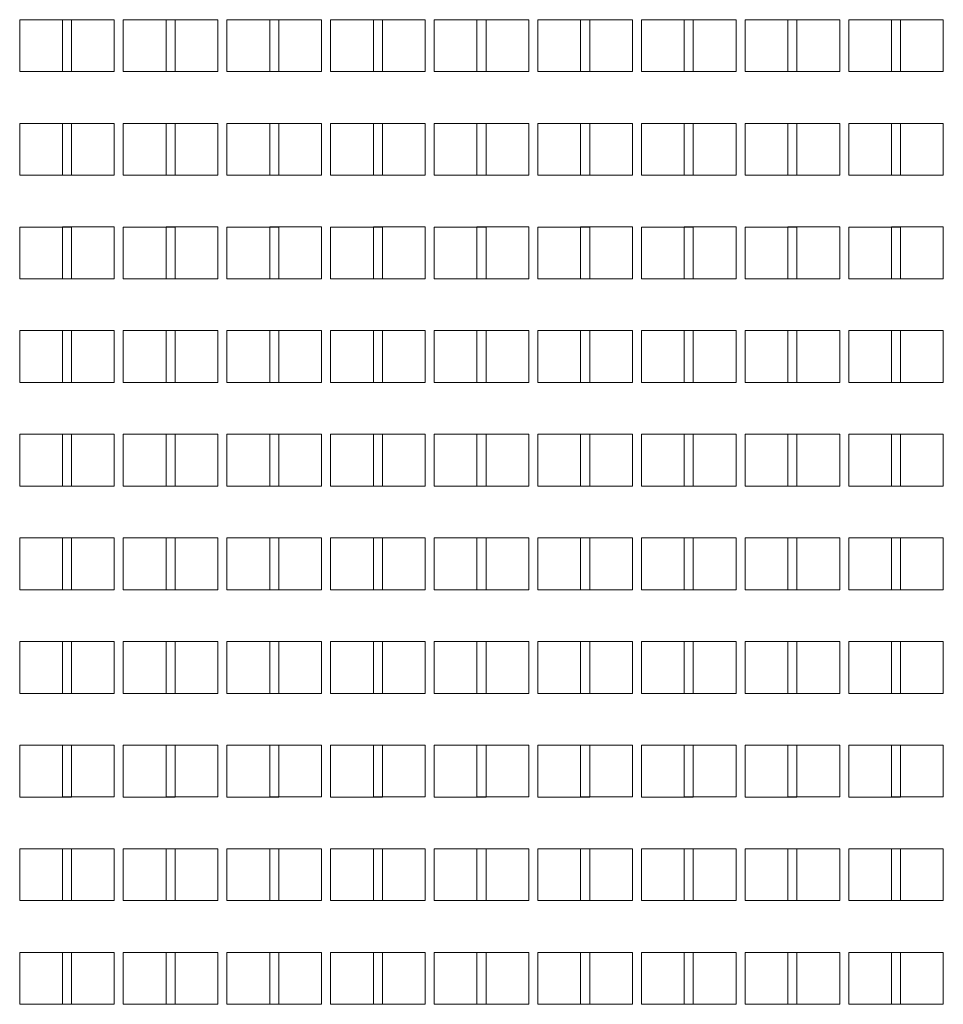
# Paper-space layout '2' of a CAD drawing. Header units: inches. Extents: x 1 to 109, y 1 to 85.
# Tile 97 of 134: x 90.36 to 93.33, y 23.43 to 26.59. Entities that reach past the tile are written whole.
import ezdxf

# ---------------------------------------------------------------- set-up
doc = ezdxf.new("R2010")
doc.units = ezdxf.units.IN
doc.header["$MEASUREMENT"] = 0
doc.linetypes.add('HIDDEN', pattern=[0.075, 0.05, -0.025])

psp = doc.layouts.new('2')

# ---------------------------------------------------------------- linework, layer by layer
at = {"color": 7, "linetype": 'Continuous', "lineweight": 15, "ltscale": 5}
for p, q in [((90.5294, 26.5924), (90.3628, 26.5924)), ((90.3628, 26.5924), (90.3628, 26.4257)), ((90.5003, 26.5924), (90.5003, 26.4259)), ((90.5294, 26.4257), (90.5294, 26.5924)), ((90.8628, 26.5924), (90.6961, 26.5924)), ((90.6961, 26.5924), (90.6961, 26.4257)), ((90.8336, 26.5924), (90.8336, 26.4259)), ((90.8628, 26.4257), (90.8628, 26.5924)), ((91.1961, 26.5924), (91.0294, 26.5924)), ((91.0294, 26.5924), (91.0294, 26.4257)), ((91.1669, 26.5924), (91.1669, 26.4259)), ((91.1961, 26.4257), (91.1961, 26.5924)), ((91.5294, 26.5924), (91.3628, 26.5924)), ((91.3628, 26.5924), (91.3628, 26.4257)), ((91.5003, 26.5924), (91.5003, 26.4259)), ((91.5294, 26.4257), (91.5294, 26.5924)), ((91.8628, 26.5924), (91.6961, 26.5924)), ((91.6961, 26.5924), (91.6961, 26.4257)), ((91.8336, 26.5924), (91.8336, 26.4259)), ((91.8628, 26.4257), (91.8628, 26.5924)), ((92.1961, 26.5924), (92.0294, 26.5924)), ((92.0294, 26.5924), (92.0294, 26.4257)), ((92.1669, 26.5924), (92.1669, 26.4259)), ((92.1961, 26.4257), (92.1961, 26.5924)), ((92.5294, 26.5924), (92.3628, 26.5924)), ((92.3628, 26.5924), (92.3628, 26.4257)), ((92.5003, 26.5924), (92.5003, 26.4259)), ((92.5294, 26.4257), (92.5294, 26.5924)), ((92.8628, 26.5924), (92.6961, 26.5924)), ((92.6961, 26.5924), (92.6961, 26.4257)), ((92.8336, 26.5924), (92.8336, 26.4259)), ((92.8628, 26.4257), (92.8628, 26.5924)), ((93.1961, 26.5924), (93.0294, 26.5924)), ((93.0294, 26.5924), (93.0294, 26.4257)), ((93.1669, 26.5924), (93.1669, 26.4259)), ((93.1961, 26.4257), (93.1961, 26.5924)), ((90.3628, 26.4257), (90.5294, 26.4257)), ((90.5003, 26.4259), (90.5294, 26.4259)), ((90.6961, 26.4257), (90.8628, 26.4257)), ((90.8336, 26.4259), (90.8628, 26.4259)), ((91.0294, 26.4257), (91.1961, 26.4257)), ((91.1669, 26.4259), (91.1961, 26.4259)), ((91.3628, 26.4257), (91.5294, 26.4257)), ((91.5003, 26.4259), (91.5294, 26.4259)), ((91.6961, 26.4257), (91.8628, 26.4257)), ((91.8336, 26.4259), (91.8628, 26.4259)), ((92.0294, 26.4257), (92.1961, 26.4257)), ((92.1669, 26.4259), (92.1961, 26.4259)), ((92.3628, 26.4257), (92.5294, 26.4257)), ((92.5003, 26.4259), (92.5294, 26.4259)), ((92.6961, 26.4257), (92.8628, 26.4257)), ((92.8336, 26.4259), (92.8628, 26.4259)), ((93.0294, 26.4257), (93.1961, 26.4257)), ((93.1669, 26.4259), (93.1961, 26.4259)), ((90.5294, 26.2591), (90.3628, 26.2591)), ((90.3628, 26.2591), (90.3628, 26.0924)), ((90.5003, 26.2591), (90.5003, 26.0926)), ((90.5294, 26.0924), (90.5294, 26.2591)), ((90.8628, 26.2591), (90.6961, 26.2591)), ((90.6961, 26.2591), (90.6961, 26.0924)), ((90.8336, 26.2591), (90.8336, 26.0926)), ((90.8628, 26.0924), (90.8628, 26.2591)), ((91.1961, 26.2591), (91.0294, 26.2591)), ((91.0294, 26.2591), (91.0294, 26.0924)), ((91.1669, 26.2591), (91.1669, 26.0926)), ((91.1961, 26.0924), (91.1961, 26.2591)), ((91.5294, 26.2591), (91.3628, 26.2591)), ((91.3628, 26.2591), (91.3628, 26.0924)), ((91.5003, 26.2591), (91.5003, 26.0926)), ((91.5294, 26.0924), (91.5294, 26.2591)), ((91.8628, 26.2591), (91.6961, 26.2591)), ((91.6961, 26.2591), (91.6961, 26.0924)), ((91.8336, 26.2591), (91.8336, 26.0926)), ((91.8628, 26.0924), (91.8628, 26.2591)), ((92.1961, 26.2591), (92.0294, 26.2591)), ((92.0294, 26.2591), (92.0294, 26.0924)), ((92.1669, 26.2591), (92.1669, 26.0926)), ((92.1961, 26.0924), (92.1961, 26.2591)), ((92.5294, 26.2591), (92.3628, 26.2591)), ((92.3628, 26.2591), (92.3628, 26.0924)), ((92.5003, 26.2591), (92.5003, 26.0926)), ((92.5294, 26.0924), (92.5294, 26.2591)), ((92.8628, 26.2591), (92.6961, 26.2591)), ((92.6961, 26.2591), (92.6961, 26.0924)), ((92.8336, 26.2591), (92.8336, 26.0926)), ((92.8628, 26.0924), (92.8628, 26.2591)), ((93.1961, 26.2591), (93.0294, 26.2591)), ((93.0294, 26.2591), (93.0294, 26.0924)), ((93.1669, 26.2591), (93.1669, 26.0926)), ((93.1961, 26.0924), (93.1961, 26.2591)), ((90.3628, 26.0924), (90.5294, 26.0924)), ((90.5003, 26.0926), (90.5294, 26.0926)), ((90.6961, 26.0924), (90.8628, 26.0924)), ((90.8336, 26.0926), (90.8628, 26.0926)), ((91.0294, 26.0924), (91.1961, 26.0924)), ((91.1669, 26.0926), (91.1961, 26.0926)), ((91.3628, 26.0924), (91.5294, 26.0924)), ((91.5003, 26.0926), (91.5294, 26.0926)), ((91.6961, 26.0924), (91.8628, 26.0924)), ((91.8336, 26.0926), (91.8628, 26.0926)), ((92.0294, 26.0924), (92.1961, 26.0924)), ((92.1669, 26.0926), (92.1961, 26.0926)), ((92.3628, 26.0924), (92.5294, 26.0924)), ((92.5003, 26.0926), (92.5294, 26.0926)), ((92.6961, 26.0924), (92.8628, 26.0924)), ((92.8336, 26.0926), (92.8628, 26.0926)), ((93.0294, 26.0924), (93.1961, 26.0924)), ((93.1669, 26.0926), (93.1961, 26.0926)), ((90.5294, 25.9257), (90.3628, 25.9257)), ((90.3628, 25.9257), (90.3628, 25.7591)), ((90.5003, 25.9257), (90.5003, 25.7592)), ((90.5294, 25.7591), (90.5294, 25.9257)), ((90.8628, 25.9257), (90.6961, 25.9257)), ((90.6961, 25.9257), (90.6961, 25.7591)), ((90.8336, 25.9257), (90.8336, 25.7592)), ((90.8628, 25.7591), (90.8628, 25.9257)), ((91.1961, 25.9257), (91.0294, 25.9257)), ((91.0294, 25.9257), (91.0294, 25.7591)), ((91.1669, 25.9257), (91.1669, 25.7592)), ((91.1961, 25.7591), (91.1961, 25.9257)), ((91.5294, 25.9257), (91.3628, 25.9257)), ((91.3628, 25.9257), (91.3628, 25.7591)), ((91.5003, 25.9257), (91.5003, 25.7592)), ((91.5294, 25.7591), (91.5294, 25.9257)), ((91.8628, 25.9257), (91.6961, 25.9257)), ((91.6961, 25.9257), (91.6961, 25.7591)), ((91.8336, 25.9257), (91.8336, 25.7592)), ((91.8628, 25.7591), (91.8628, 25.9257)), ((92.1961, 25.9257), (92.0294, 25.9257)), ((92.0294, 25.9257), (92.0294, 25.7591)), ((92.1669, 25.9257), (92.1669, 25.7592)), ((92.1961, 25.7591), (92.1961, 25.9257)), ((92.5294, 25.9257), (92.3628, 25.9257)), ((92.3628, 25.9257), (92.3628, 25.7591)), ((92.5003, 25.9257), (92.5003, 25.7592)), ((92.5294, 25.7591), (92.5294, 25.9257)), ((92.8628, 25.9257), (92.6961, 25.9257)), ((92.6961, 25.9257), (92.6961, 25.7591)), ((92.8336, 25.9257), (92.8336, 25.7592)), ((92.8628, 25.7591), (92.8628, 25.9257)), ((93.1961, 25.9257), (93.0294, 25.9257)), ((93.0294, 25.9257), (93.0294, 25.7591)), ((93.1669, 25.9257), (93.1669, 25.7592)), ((93.1961, 25.7591), (93.1961, 25.9257)), ((90.3628, 25.7591), (90.5294, 25.7591)), ((90.5003, 25.7592), (90.5294, 25.7592)), ((90.6961, 25.7591), (90.8628, 25.7591)), ((90.8336, 25.7592), (90.8628, 25.7592)), ((91.0294, 25.7591), (91.1961, 25.7591)), ((91.1669, 25.7592), (91.1961, 25.7592)), ((91.3628, 25.7591), (91.5294, 25.7591)), ((91.5003, 25.7592), (91.5294, 25.7592)), ((91.6961, 25.7591), (91.8628, 25.7591)), ((91.8336, 25.7592), (91.8628, 25.7592)), ((92.0294, 25.7591), (92.1961, 25.7591)), ((92.1669, 25.7592), (92.1961, 25.7592)), ((92.3628, 25.7591), (92.5294, 25.7591)), ((92.5003, 25.7592), (92.5294, 25.7592)), ((92.6961, 25.7591), (92.8628, 25.7591)), ((92.8336, 25.7592), (92.8628, 25.7592)), ((93.0294, 25.7591), (93.1961, 25.7591)), ((93.1669, 25.7592), (93.1961, 25.7592)), ((90.5294, 25.5924), (90.3628, 25.5924)), ((90.3628, 25.5924), (90.3628, 25.4257)), ((90.5003, 25.5924), (90.5003, 25.4259)), ((90.5294, 25.4257), (90.5294, 25.5924)), ((90.8628, 25.5924), (90.6961, 25.5924)), ((90.6961, 25.5924), (90.6961, 25.4257)), ((90.8336, 25.5924), (90.8336, 25.4259)), ((90.8628, 25.4257), (90.8628, 25.5924)), ((91.1961, 25.5924), (91.0294, 25.5924)), ((91.0294, 25.5924), (91.0294, 25.4257)), ((91.1669, 25.5924), (91.1669, 25.4259)), ((91.1961, 25.4257), (91.1961, 25.5924)), ((91.5294, 25.5924), (91.3628, 25.5924)), ((91.3628, 25.5924), (91.3628, 25.4257)), ((91.5003, 25.5924), (91.5003, 25.4259)), ((91.5294, 25.4257), (91.5294, 25.5924)), ((91.8628, 25.5924), (91.6961, 25.5924)), ((91.6961, 25.5924), (91.6961, 25.4257)), ((91.8336, 25.5924), (91.8336, 25.4259)), ((91.8628, 25.4257), (91.8628, 25.5924)), ((92.1961, 25.5924), (92.0294, 25.5924)), ((92.0294, 25.5924), (92.0294, 25.4257)), ((92.1669, 25.5924), (92.1669, 25.4259)), ((92.1961, 25.4257), (92.1961, 25.5924)), ((92.5294, 25.5924), (92.3628, 25.5924)), ((92.3628, 25.5924), (92.3628, 25.4257)), ((92.5003, 25.5924), (92.5003, 25.4259)), ((92.5294, 25.4257), (92.5294, 25.5924)), ((92.8628, 25.5924), (92.6961, 25.5924)), ((92.6961, 25.5924), (92.6961, 25.4257)), ((92.8336, 25.5924), (92.8336, 25.4259)), ((92.8628, 25.4257), (92.8628, 25.5924)), ((93.1961, 25.5924), (93.0294, 25.5924)), ((93.0294, 25.5924), (93.0294, 25.4257)), ((93.1669, 25.5924), (93.1669, 25.4259)), ((93.1961, 25.4257), (93.1961, 25.5924)), ((90.3628, 25.4257), (90.5294, 25.4257)), ((90.5003, 25.4259), (90.5294, 25.4259)), ((90.6961, 25.4257), (90.8628, 25.4257)), ((90.8336, 25.4259), (90.8628, 25.4259)), ((91.0294, 25.4257), (91.1961, 25.4257)), ((91.1669, 25.4259), (91.1961, 25.4259)), ((91.3628, 25.4257), (91.5294, 25.4257)), ((91.5003, 25.4259), (91.5294, 25.4259)), ((91.6961, 25.4257), (91.8628, 25.4257)), ((91.8336, 25.4259), (91.8628, 25.4259)), ((92.0294, 25.4257), (92.1961, 25.4257)), ((92.1669, 25.4259), (92.1961, 25.4259)), ((92.3628, 25.4257), (92.5294, 25.4257)), ((92.5003, 25.4259), (92.5294, 25.4259)), ((92.6961, 25.4257), (92.8628, 25.4257)), ((92.8336, 25.4259), (92.8628, 25.4259)), ((93.0294, 25.4257), (93.1961, 25.4257)), ((93.1669, 25.4259), (93.1961, 25.4259)), ((90.5294, 25.2591), (90.3628, 25.2591)), ((90.3628, 25.2591), (90.3628, 25.0924)), ((90.5003, 25.2591), (90.5003, 25.0926)), ((90.5294, 25.0924), (90.5294, 25.2591)), ((90.8628, 25.2591), (90.6961, 25.2591)), ((90.6961, 25.2591), (90.6961, 25.0924)), ((90.8336, 25.2591), (90.8336, 25.0926)), ((90.8628, 25.0924), (90.8628, 25.2591)), ((91.1961, 25.2591), (91.0294, 25.2591)), ((91.0294, 25.2591), (91.0294, 25.0924)), ((91.1669, 25.2591), (91.1669, 25.0926)), ((91.1961, 25.0924), (91.1961, 25.2591)), ((91.5294, 25.2591), (91.3628, 25.2591)), ((91.3628, 25.2591), (91.3628, 25.0924)), ((91.5003, 25.2591), (91.5003, 25.0926)), ((91.5294, 25.0924), (91.5294, 25.2591)), ((91.8628, 25.2591), (91.6961, 25.2591)), ((91.6961, 25.2591), (91.6961, 25.0924)), ((91.8336, 25.2591), (91.8336, 25.0926)), ((91.8628, 25.0924), (91.8628, 25.2591)), ((92.1961, 25.2591), (92.0294, 25.2591)), ((92.0294, 25.2591), (92.0294, 25.0924)), ((92.1669, 25.2591), (92.1669, 25.0926)), ((92.1961, 25.0924), (92.1961, 25.2591)), ((92.5294, 25.2591), (92.3628, 25.2591)), ((92.3628, 25.2591), (92.3628, 25.0924)), ((92.5003, 25.2591), (92.5003, 25.0926)), ((92.5294, 25.0924), (92.5294, 25.2591)), ((92.8628, 25.2591), (92.6961, 25.2591)), ((92.6961, 25.2591), (92.6961, 25.0924)), ((92.8336, 25.2591), (92.8336, 25.0926)), ((92.8628, 25.0924), (92.8628, 25.2591)), ((93.1961, 25.2591), (93.0294, 25.2591)), ((93.0294, 25.2591), (93.0294, 25.0924)), ((93.1669, 25.2591), (93.1669, 25.0926)), ((93.1961, 25.0924), (93.1961, 25.2591)), ((90.3628, 25.0924), (90.5294, 25.0924)), ((90.5003, 25.0926), (90.5294, 25.0926)), ((90.6961, 25.0924), (90.8628, 25.0924)), ((90.8336, 25.0926), (90.8628, 25.0926)), ((91.0294, 25.0924), (91.1961, 25.0924)), ((91.1669, 25.0926), (91.1961, 25.0926)), ((91.3628, 25.0924), (91.5294, 25.0924)), ((91.5003, 25.0926), (91.5294, 25.0926)), ((91.6961, 25.0924), (91.8628, 25.0924)), ((91.8336, 25.0926), (91.8628, 25.0926)), ((92.0294, 25.0924), (92.1961, 25.0924)), ((92.1669, 25.0926), (92.1961, 25.0926)), ((92.3628, 25.0924), (92.5294, 25.0924)), ((92.5003, 25.0926), (92.5294, 25.0926)), ((92.6961, 25.0924), (92.8628, 25.0924)), ((92.8336, 25.0926), (92.8628, 25.0926)), ((93.0294, 25.0924), (93.1961, 25.0924)), ((93.1669, 25.0926), (93.1961, 25.0926)), ((90.5294, 24.9257), (90.3628, 24.9257)), ((90.3628, 24.9257), (90.3628, 24.7591)), ((90.5003, 24.9257), (90.5003, 24.7592)), ((90.5294, 24.7591), (90.5294, 24.9257)), ((90.8628, 24.9257), (90.6961, 24.9257)), ((90.6961, 24.9257), (90.6961, 24.7591)), ((90.8336, 24.9257), (90.8336, 24.7592)), ((90.8628, 24.7591), (90.8628, 24.9257)), ((91.1961, 24.9257), (91.0294, 24.9257)), ((91.0294, 24.9257), (91.0294, 24.7591)), ((91.1669, 24.9257), (91.1669, 24.7592)), ((91.1961, 24.7591), (91.1961, 24.9257)), ((91.5294, 24.9257), (91.3628, 24.9257)), ((91.3628, 24.9257), (91.3628, 24.7591)), ((91.5003, 24.9257), (91.5003, 24.7592)), ((91.5294, 24.7591), (91.5294, 24.9257)), ((91.8628, 24.9257), (91.6961, 24.9257)), ((91.6961, 24.9257), (91.6961, 24.7591)), ((91.8336, 24.9257), (91.8336, 24.7592)), ((91.8628, 24.7591), (91.8628, 24.9257)), ((92.1961, 24.9257), (92.0294, 24.9257)), ((92.0294, 24.9257), (92.0294, 24.7591)), ((92.1669, 24.9257), (92.1669, 24.7592)), ((92.1961, 24.7591), (92.1961, 24.9257)), ((92.5294, 24.9257), (92.3628, 24.9257)), ((92.3628, 24.9257), (92.3628, 24.7591)), ((92.5003, 24.9257), (92.5003, 24.7592)), ((92.5294, 24.7591), (92.5294, 24.9257)), ((92.8628, 24.9257), (92.6961, 24.9257)), ((92.6961, 24.9257), (92.6961, 24.7591)), ((92.8336, 24.9257), (92.8336, 24.7592)), ((92.8628, 24.7591), (92.8628, 24.9257)), ((93.1961, 24.9257), (93.0294, 24.9257)), ((93.0294, 24.9257), (93.0294, 24.7591)), ((93.1669, 24.9257), (93.1669, 24.7592)), ((93.1961, 24.7591), (93.1961, 24.9257)), ((90.3628, 24.7591), (90.5294, 24.7591)), ((90.5003, 24.7592), (90.5294, 24.7592)), ((90.6961, 24.7591), (90.8628, 24.7591)), ((90.8336, 24.7592), (90.8628, 24.7592)), ((91.0294, 24.7591), (91.1961, 24.7591)), ((91.1669, 24.7592), (91.1961, 24.7592)), ((91.3628, 24.7591), (91.5294, 24.7591)), ((91.5003, 24.7592), (91.5294, 24.7592)), ((91.6961, 24.7591), (91.8628, 24.7591)), ((91.8336, 24.7592), (91.8628, 24.7592)), ((92.0294, 24.7591), (92.1961, 24.7591)), ((92.1669, 24.7592), (92.1961, 24.7592)), ((92.3628, 24.7591), (92.5294, 24.7591)), ((92.5003, 24.7592), (92.5294, 24.7592)), ((92.6961, 24.7591), (92.8628, 24.7591)), ((92.8336, 24.7592), (92.8628, 24.7592)), ((93.0294, 24.7591), (93.1961, 24.7591)), ((93.1669, 24.7592), (93.1961, 24.7592)), ((90.5294, 24.5924), (90.3628, 24.5924)), ((90.3628, 24.5924), (90.3628, 24.4257)), ((90.5003, 24.5924), (90.5003, 24.4259)), ((90.5294, 24.4257), (90.5294, 24.5924)), ((90.8628, 24.5924), (90.6961, 24.5924)), ((90.6961, 24.5924), (90.6961, 24.4257)), ((90.8336, 24.5924), (90.8336, 24.4259)), ((90.8628, 24.4257), (90.8628, 24.5924)), ((91.1961, 24.5924), (91.0294, 24.5924)), ((91.0294, 24.5924), (91.0294, 24.4257)), ((91.1669, 24.5924), (91.1669, 24.4259)), ((91.1961, 24.4257), (91.1961, 24.5924)), ((91.5294, 24.5924), (91.3628, 24.5924)), ((91.3628, 24.5924), (91.3628, 24.4257)), ((91.5003, 24.5924), (91.5003, 24.4259)), ((91.5294, 24.4257), (91.5294, 24.5924)), ((91.8628, 24.5924), (91.6961, 24.5924)), ((91.6961, 24.5924), (91.6961, 24.4257)), ((91.8336, 24.5924), (91.8336, 24.4259)), ((91.8628, 24.4257), (91.8628, 24.5924)), ((92.1961, 24.5924), (92.0294, 24.5924)), ((92.0294, 24.5924), (92.0294, 24.4257)), ((92.1669, 24.5924), (92.1669, 24.4259)), ((92.1961, 24.4257), (92.1961, 24.5924)), ((92.5294, 24.5924), (92.3628, 24.5924)), ((92.3628, 24.5924), (92.3628, 24.4257)), ((92.5003, 24.5924), (92.5003, 24.4259)), ((92.5294, 24.4257), (92.5294, 24.5924)), ((92.8628, 24.5924), (92.6961, 24.5924)), ((92.6961, 24.5924), (92.6961, 24.4257)), ((92.8336, 24.5924), (92.8336, 24.4259)), ((92.8628, 24.4257), (92.8628, 24.5924)), ((93.1961, 24.5924), (93.0294, 24.5924)), ((93.0294, 24.5924), (93.0294, 24.4257)), ((93.1669, 24.5924), (93.1669, 24.4259)), ((93.1961, 24.4257), (93.1961, 24.5924)), ((90.3628, 24.4257), (90.5294, 24.4257)), ((90.5003, 24.4259), (90.5294, 24.4259)), ((90.6961, 24.4257), (90.8628, 24.4257)), ((90.8336, 24.4259), (90.8628, 24.4259)), ((91.0294, 24.4257), (91.1961, 24.4257)), ((91.1669, 24.4259), (91.1961, 24.4259)), ((91.3628, 24.4257), (91.5294, 24.4257)), ((91.5003, 24.4259), (91.5294, 24.4259)), ((91.6961, 24.4257), (91.8628, 24.4257)), ((91.8336, 24.4259), (91.8628, 24.4259)), ((92.0294, 24.4257), (92.1961, 24.4257)), ((92.1669, 24.4259), (92.1961, 24.4259)), ((92.3628, 24.4257), (92.5294, 24.4257)), ((92.5003, 24.4259), (92.5294, 24.4259)), ((92.6961, 24.4257), (92.8628, 24.4257)), ((92.8336, 24.4259), (92.8628, 24.4259)), ((93.0294, 24.4257), (93.1961, 24.4257)), ((93.1669, 24.4259), (93.1961, 24.4259)), ((90.5294, 24.2591), (90.3628, 24.2591)), ((90.3628, 24.2591), (90.3628, 24.0924)), ((90.5003, 24.2591), (90.5003, 24.0926)), ((90.5294, 24.0924), (90.5294, 24.2591)), ((90.8628, 24.2591), (90.6961, 24.2591)), ((90.6961, 24.2591), (90.6961, 24.0924)), ((90.8336, 24.2591), (90.8336, 24.0926)), ((90.8628, 24.0924), (90.8628, 24.2591)), ((91.1961, 24.2591), (91.0294, 24.2591)), ((91.0294, 24.2591), (91.0294, 24.0924)), ((91.1669, 24.2591), (91.1669, 24.0926)), ((91.1961, 24.0924), (91.1961, 24.2591)), ((91.5294, 24.2591), (91.3628, 24.2591)), ((91.3628, 24.2591), (91.3628, 24.0924)), ((91.5003, 24.2591), (91.5003, 24.0926)), ((91.5294, 24.0924), (91.5294, 24.2591)), ((91.8628, 24.2591), (91.6961, 24.2591)), ((91.6961, 24.2591), (91.6961, 24.0924)), ((91.8336, 24.2591), (91.8336, 24.0926)), ((91.8628, 24.0924), (91.8628, 24.2591)), ((92.1961, 24.2591), (92.0294, 24.2591)), ((92.0294, 24.2591), (92.0294, 24.0924)), ((92.1669, 24.2591), (92.1669, 24.0926)), ((92.1961, 24.0924), (92.1961, 24.2591)), ((92.5294, 24.2591), (92.3628, 24.2591)), ((92.3628, 24.2591), (92.3628, 24.0924)), ((92.5003, 24.2591), (92.5003, 24.0926)), ((92.5294, 24.0924), (92.5294, 24.2591)), ((92.8628, 24.2591), (92.6961, 24.2591)), ((92.6961, 24.2591), (92.6961, 24.0924)), ((92.8336, 24.2591), (92.8336, 24.0926)), ((92.8628, 24.0924), (92.8628, 24.2591)), ((93.1961, 24.2591), (93.0294, 24.2591)), ((93.0294, 24.2591), (93.0294, 24.0924)), ((93.1669, 24.2591), (93.1669, 24.0926)), ((93.1961, 24.0924), (93.1961, 24.2591)), ((90.3628, 24.0924), (90.5294, 24.0924)), ((90.5003, 24.0926), (90.5294, 24.0926)), ((90.6961, 24.0924), (90.8628, 24.0924)), ((90.8336, 24.0926), (90.8628, 24.0926)), ((91.0294, 24.0924), (91.1961, 24.0924)), ((91.1669, 24.0926), (91.1961, 24.0926)), ((91.3628, 24.0924), (91.5294, 24.0924)), ((91.5003, 24.0926), (91.5294, 24.0926)), ((91.6961, 24.0924), (91.8628, 24.0924)), ((91.8336, 24.0926), (91.8628, 24.0926)), ((92.0294, 24.0924), (92.1961, 24.0924)), ((92.1669, 24.0926), (92.1961, 24.0926)), ((92.3628, 24.0924), (92.5294, 24.0924)), ((92.5003, 24.0926), (92.5294, 24.0926)), ((92.6961, 24.0924), (92.8628, 24.0924)), ((92.8336, 24.0926), (92.8628, 24.0926)), ((93.0294, 24.0924), (93.1961, 24.0924)), ((93.1669, 24.0926), (93.1961, 24.0926)), ((90.5294, 23.9257), (90.3628, 23.9257)), ((90.3628, 23.9257), (90.3628, 23.7591)), ((90.5003, 23.9257), (90.5003, 23.7592)), ((90.5294, 23.7591), (90.5294, 23.9257)), ((90.8628, 23.9257), (90.6961, 23.9257)), ((90.6961, 23.9257), (90.6961, 23.7591)), ((90.8336, 23.9257), (90.8336, 23.7592)), ((90.8628, 23.7591), (90.8628, 23.9257)), ((91.1961, 23.9257), (91.0294, 23.9257)), ((91.0294, 23.9257), (91.0294, 23.7591)), ((91.1669, 23.9257), (91.1669, 23.7592)), ((91.1961, 23.7591), (91.1961, 23.9257)), ((91.5294, 23.9257), (91.3628, 23.9257)), ((91.3628, 23.9257), (91.3628, 23.7591)), ((91.5003, 23.9257), (91.5003, 23.7592)), ((91.5294, 23.7591), (91.5294, 23.9257)), ((91.8628, 23.9257), (91.6961, 23.9257)), ((91.6961, 23.9257), (91.6961, 23.7591)), ((91.8336, 23.9257), (91.8336, 23.7592)), ((91.8628, 23.7591), (91.8628, 23.9257)), ((92.1961, 23.9257), (92.0294, 23.9257)), ((92.0294, 23.9257), (92.0294, 23.7591)), ((92.1669, 23.9257), (92.1669, 23.7592)), ((92.1961, 23.7591), (92.1961, 23.9257)), ((92.5294, 23.9257), (92.3628, 23.9257)), ((92.3628, 23.9257), (92.3628, 23.7591)), ((92.5003, 23.9257), (92.5003, 23.7592)), ((92.5294, 23.7591), (92.5294, 23.9257)), ((92.8628, 23.9257), (92.6961, 23.9257)), ((92.6961, 23.9257), (92.6961, 23.7591)), ((92.8336, 23.9257), (92.8336, 23.7592)), ((92.8628, 23.7591), (92.8628, 23.9257)), ((93.1961, 23.9257), (93.0294, 23.9257)), ((93.0294, 23.9257), (93.0294, 23.7591)), ((93.1669, 23.9257), (93.1669, 23.7592)), ((93.1961, 23.7591), (93.1961, 23.9257)), ((90.3628, 23.7591), (90.5294, 23.7591)), ((90.5003, 23.7592), (90.5294, 23.7592)), ((90.6961, 23.7591), (90.8628, 23.7591)), ((90.8336, 23.7592), (90.8628, 23.7592)), ((91.0294, 23.7591), (91.1961, 23.7591)), ((91.1669, 23.7592), (91.1961, 23.7592)), ((91.3628, 23.7591), (91.5294, 23.7591)), ((91.5003, 23.7592), (91.5294, 23.7592)), ((91.6961, 23.7591), (91.8628, 23.7591)), ((91.8336, 23.7592), (91.8628, 23.7592)), ((92.0294, 23.7591), (92.1961, 23.7591)), ((92.1669, 23.7592), (92.1961, 23.7592)), ((92.3628, 23.7591), (92.5294, 23.7591)), ((92.5003, 23.7592), (92.5294, 23.7592)), ((92.6961, 23.7591), (92.8628, 23.7591)), ((92.8336, 23.7592), (92.8628, 23.7592)), ((93.0294, 23.7591), (93.1961, 23.7591)), ((93.1669, 23.7592), (93.1961, 23.7592)), ((90.5294, 23.5924), (90.3628, 23.5924)), ((90.3628, 23.5924), (90.3628, 23.4257)), ((90.5003, 23.5924), (90.5003, 23.4259)), ((90.5294, 23.4257), (90.5294, 23.5924)), ((90.8628, 23.5924), (90.6961, 23.5924)), ((90.6961, 23.5924), (90.6961, 23.4257)), ((90.8336, 23.5924), (90.8336, 23.4259)), ((90.8628, 23.4257), (90.8628, 23.5924)), ((91.1961, 23.5924), (91.0294, 23.5924)), ((91.0294, 23.5924), (91.0294, 23.4257)), ((91.1669, 23.5924), (91.1669, 23.4259)), ((91.1961, 23.4257), (91.1961, 23.5924)), ((91.5294, 23.5924), (91.3628, 23.5924)), ((91.3628, 23.5924), (91.3628, 23.4257)), ((91.5003, 23.5924), (91.5003, 23.4259)), ((91.5294, 23.4257), (91.5294, 23.5924)), ((91.8628, 23.5924), (91.6961, 23.5924)), ((91.6961, 23.5924), (91.6961, 23.4257)), ((91.8336, 23.5924), (91.8336, 23.4259)), ((91.8628, 23.4257), (91.8628, 23.5924)), ((92.1961, 23.5924), (92.0294, 23.5924)), ((92.0294, 23.5924), (92.0294, 23.4257)), ((92.1669, 23.5924), (92.1669, 23.4259)), ((92.1961, 23.4257), (92.1961, 23.5924)), ((92.5294, 23.5924), (92.3628, 23.5924)), ((92.3628, 23.5924), (92.3628, 23.4257)), ((92.5003, 23.5924), (92.5003, 23.4259)), ((92.5294, 23.4257), (92.5294, 23.5924)), ((92.8628, 23.5924), (92.6961, 23.5924)), ((92.6961, 23.5924), (92.6961, 23.4257)), ((92.8336, 23.5924), (92.8336, 23.4259)), ((92.8628, 23.4257), (92.8628, 23.5924)), ((93.1961, 23.5924), (93.0294, 23.5924)), ((93.0294, 23.5924), (93.0294, 23.4257)), ((93.1669, 23.5924), (93.1669, 23.4259)), ((93.1961, 23.4257), (93.1961, 23.5924)), ((90.3628, 23.4257), (90.5294, 23.4257)), ((90.5003, 23.4259), (90.5294, 23.4259)), ((90.6961, 23.4257), (90.8628, 23.4257)), ((90.8336, 23.4259), (90.8628, 23.4259)), ((91.0294, 23.4257), (91.1961, 23.4257)), ((91.1669, 23.4259), (91.1961, 23.4259)), ((91.3628, 23.4257), (91.5294, 23.4257)), ((91.5003, 23.4259), (91.5294, 23.4259)), ((91.6961, 23.4257), (91.8628, 23.4257)), ((91.8336, 23.4259), (91.8628, 23.4259)), ((92.0294, 23.4257), (92.1961, 23.4257)), ((92.1669, 23.4259), (92.1961, 23.4259)), ((92.3628, 23.4257), (92.5294, 23.4257)), ((92.5003, 23.4259), (92.5294, 23.4259)), ((92.6961, 23.4257), (92.8628, 23.4257)), ((92.8336, 23.4259), (92.8628, 23.4259)), ((93.0294, 23.4257), (93.1961, 23.4257)), ((93.1669, 23.4259), (93.1961, 23.4259))]:
    psp.add_line(p, q, dxfattribs=at)
at = {"color": 7, "linetype": 'HIDDEN', "lineweight": 0, "ltscale": 5}
for p, q in [((90.6669, 26.5926), (90.5003, 26.5926)), ((90.5003, 26.5926), (90.5003, 26.5924)), ((90.6669, 26.4259), (90.6669, 26.5926)), ((91.0003, 26.5926), (90.8336, 26.5926)), ((90.8336, 26.5926), (90.8336, 26.5924)), ((91.0003, 26.4259), (91.0003, 26.5926)), ((91.3336, 26.5926), (91.1669, 26.5926)), ((91.1669, 26.5926), (91.1669, 26.5924)), ((91.3336, 26.4259), (91.3336, 26.5926)), ((91.6669, 26.5926), (91.5003, 26.5926)), ((91.5003, 26.5926), (91.5003, 26.5924)), ((91.6669, 26.4259), (91.6669, 26.5926)), ((92.0003, 26.5926), (91.8336, 26.5926)), ((91.8336, 26.5926), (91.8336, 26.5924)), ((92.0003, 26.4259), (92.0003, 26.5926)), ((92.3336, 26.5926), (92.1669, 26.5926)), ((92.1669, 26.5926), (92.1669, 26.5924)), ((92.3336, 26.4259), (92.3336, 26.5926)), ((92.6669, 26.5926), (92.5003, 26.5926)), ((92.5003, 26.5926), (92.5003, 26.5924)), ((92.6669, 26.4259), (92.6669, 26.5926)), ((93.0003, 26.5926), (92.8336, 26.5926)), ((92.8336, 26.5926), (92.8336, 26.5924)), ((93.0003, 26.4259), (93.0003, 26.5926)), ((93.3336, 26.5926), (93.1669, 26.5926)), ((93.1669, 26.5926), (93.1669, 26.5924)), ((93.3336, 26.4259), (93.3336, 26.5926)), ((90.5294, 26.4259), (90.6669, 26.4259)), ((90.8628, 26.4259), (91.0003, 26.4259)), ((91.1961, 26.4259), (91.3336, 26.4259)), ((91.5294, 26.4259), (91.6669, 26.4259)), ((91.8628, 26.4259), (92.0003, 26.4259)), ((92.1961, 26.4259), (92.3336, 26.4259)), ((92.5294, 26.4259), (92.6669, 26.4259)), ((92.8628, 26.4259), (93.0003, 26.4259)), ((93.1961, 26.4259), (93.3336, 26.4259)), ((90.6669, 26.2592), (90.5003, 26.2592)), ((90.5003, 26.2592), (90.5003, 26.2591)), ((90.6669, 26.0926), (90.6669, 26.2592)), ((91.0003, 26.2592), (90.8336, 26.2592)), ((90.8336, 26.2592), (90.8336, 26.2591)), ((91.0003, 26.0926), (91.0003, 26.2592)), ((91.3336, 26.2592), (91.1669, 26.2592)), ((91.1669, 26.2592), (91.1669, 26.2591)), ((91.3336, 26.0926), (91.3336, 26.2592)), ((91.6669, 26.2592), (91.5003, 26.2592)), ((91.5003, 26.2592), (91.5003, 26.2591)), ((91.6669, 26.0926), (91.6669, 26.2592)), ((92.0003, 26.2592), (91.8336, 26.2592)), ((91.8336, 26.2592), (91.8336, 26.2591)), ((92.0003, 26.0926), (92.0003, 26.2592)), ((92.3336, 26.2592), (92.1669, 26.2592)), ((92.1669, 26.2592), (92.1669, 26.2591)), ((92.3336, 26.0926), (92.3336, 26.2592)), ((92.6669, 26.2592), (92.5003, 26.2592)), ((92.5003, 26.2592), (92.5003, 26.2591)), ((92.6669, 26.0926), (92.6669, 26.2592)), ((93.0003, 26.2592), (92.8336, 26.2592)), ((92.8336, 26.2592), (92.8336, 26.2591)), ((93.0003, 26.0926), (93.0003, 26.2592)), ((93.3336, 26.2592), (93.1669, 26.2592)), ((93.1669, 26.2592), (93.1669, 26.2591)), ((93.3336, 26.0926), (93.3336, 26.2592)), ((90.5294, 26.0926), (90.6669, 26.0926)), ((90.8628, 26.0926), (91.0003, 26.0926)), ((91.1961, 26.0926), (91.3336, 26.0926)), ((91.5294, 26.0926), (91.6669, 26.0926)), ((91.8628, 26.0926), (92.0003, 26.0926)), ((92.1961, 26.0926), (92.3336, 26.0926)), ((92.5294, 26.0926), (92.6669, 26.0926)), ((92.8628, 26.0926), (93.0003, 26.0926)), ((93.1961, 26.0926), (93.3336, 26.0926)), ((90.6669, 25.9259), (90.5003, 25.9259)), ((90.5003, 25.9259), (90.5003, 25.9257)), ((90.6669, 25.7592), (90.6669, 25.9259)), ((91.0003, 25.9259), (90.8336, 25.9259)), ((90.8336, 25.9259), (90.8336, 25.9257)), ((91.0003, 25.7592), (91.0003, 25.9259)), ((91.3336, 25.9259), (91.1669, 25.9259)), ((91.1669, 25.9259), (91.1669, 25.9257)), ((91.3336, 25.7592), (91.3336, 25.9259)), ((91.6669, 25.9259), (91.5003, 25.9259)), ((91.5003, 25.9259), (91.5003, 25.9257)), ((91.6669, 25.7592), (91.6669, 25.9259)), ((92.0003, 25.9259), (91.8336, 25.9259)), ((91.8336, 25.9259), (91.8336, 25.9257)), ((92.0003, 25.7592), (92.0003, 25.9259)), ((92.3336, 25.9259), (92.1669, 25.9259)), ((92.1669, 25.9259), (92.1669, 25.9257)), ((92.3336, 25.7592), (92.3336, 25.9259)), ((92.6669, 25.9259), (92.5003, 25.9259)), ((92.5003, 25.9259), (92.5003, 25.9257)), ((92.6669, 25.7592), (92.6669, 25.9259)), ((93.0003, 25.9259), (92.8336, 25.9259)), ((92.8336, 25.9259), (92.8336, 25.9257)), ((93.0003, 25.7592), (93.0003, 25.9259)), ((93.3336, 25.9259), (93.1669, 25.9259)), ((93.1669, 25.9259), (93.1669, 25.9257)), ((93.3336, 25.7592), (93.3336, 25.9259)), ((90.5294, 25.7592), (90.6669, 25.7592)), ((90.8628, 25.7592), (91.0003, 25.7592)), ((91.1961, 25.7592), (91.3336, 25.7592)), ((91.5294, 25.7592), (91.6669, 25.7592)), ((91.8628, 25.7592), (92.0003, 25.7592)), ((92.1961, 25.7592), (92.3336, 25.7592)), ((92.5294, 25.7592), (92.6669, 25.7592)), ((92.8628, 25.7592), (93.0003, 25.7592)), ((93.1961, 25.7592), (93.3336, 25.7592)), ((90.6669, 25.5926), (90.5003, 25.5926)), ((90.5003, 25.5926), (90.5003, 25.5924)), ((90.6669, 25.4259), (90.6669, 25.5926)), ((91.0003, 25.5926), (90.8336, 25.5926)), ((90.8336, 25.5926), (90.8336, 25.5924)), ((91.0003, 25.4259), (91.0003, 25.5926)), ((91.3336, 25.5926), (91.1669, 25.5926)), ((91.1669, 25.5926), (91.1669, 25.5924)), ((91.3336, 25.4259), (91.3336, 25.5926)), ((91.6669, 25.5926), (91.5003, 25.5926)), ((91.5003, 25.5926), (91.5003, 25.5924)), ((91.6669, 25.4259), (91.6669, 25.5926)), ((92.0003, 25.5926), (91.8336, 25.5926)), ((91.8336, 25.5926), (91.8336, 25.5924)), ((92.0003, 25.4259), (92.0003, 25.5926)), ((92.3336, 25.5926), (92.1669, 25.5926)), ((92.1669, 25.5926), (92.1669, 25.5924)), ((92.3336, 25.4259), (92.3336, 25.5926)), ((92.6669, 25.5926), (92.5003, 25.5926)), ((92.5003, 25.5926), (92.5003, 25.5924)), ((92.6669, 25.4259), (92.6669, 25.5926)), ((93.0003, 25.5926), (92.8336, 25.5926)), ((92.8336, 25.5926), (92.8336, 25.5924)), ((93.0003, 25.4259), (93.0003, 25.5926)), ((93.3336, 25.5926), (93.1669, 25.5926)), ((93.1669, 25.5926), (93.1669, 25.5924)), ((93.3336, 25.4259), (93.3336, 25.5926)), ((90.5294, 25.4259), (90.6669, 25.4259)), ((90.8628, 25.4259), (91.0003, 25.4259)), ((91.1961, 25.4259), (91.3336, 25.4259)), ((91.5294, 25.4259), (91.6669, 25.4259)), ((91.8628, 25.4259), (92.0003, 25.4259)), ((92.1961, 25.4259), (92.3336, 25.4259)), ((92.5294, 25.4259), (92.6669, 25.4259)), ((92.8628, 25.4259), (93.0003, 25.4259)), ((93.1961, 25.4259), (93.3336, 25.4259)), ((90.6669, 25.2592), (90.5003, 25.2592)), ((90.5003, 25.2592), (90.5003, 25.2591)), ((90.6669, 25.0926), (90.6669, 25.2592)), ((91.0003, 25.2592), (90.8336, 25.2592)), ((90.8336, 25.2592), (90.8336, 25.2591)), ((91.0003, 25.0926), (91.0003, 25.2592)), ((91.3336, 25.2592), (91.1669, 25.2592)), ((91.1669, 25.2592), (91.1669, 25.2591)), ((91.3336, 25.0926), (91.3336, 25.2592)), ((91.6669, 25.2592), (91.5003, 25.2592)), ((91.5003, 25.2592), (91.5003, 25.2591)), ((91.6669, 25.0926), (91.6669, 25.2592)), ((92.0003, 25.2592), (91.8336, 25.2592)), ((91.8336, 25.2592), (91.8336, 25.2591)), ((92.0003, 25.0926), (92.0003, 25.2592)), ((92.3336, 25.2592), (92.1669, 25.2592)), ((92.1669, 25.2592), (92.1669, 25.2591)), ((92.3336, 25.0926), (92.3336, 25.2592)), ((92.6669, 25.2592), (92.5003, 25.2592)), ((92.5003, 25.2592), (92.5003, 25.2591)), ((92.6669, 25.0926), (92.6669, 25.2592)), ((93.0003, 25.2592), (92.8336, 25.2592)), ((92.8336, 25.2592), (92.8336, 25.2591)), ((93.0003, 25.0926), (93.0003, 25.2592)), ((93.3336, 25.2592), (93.1669, 25.2592)), ((93.1669, 25.2592), (93.1669, 25.2591)), ((93.3336, 25.0926), (93.3336, 25.2592)), ((90.5294, 25.0926), (90.6669, 25.0926)), ((90.8628, 25.0926), (91.0003, 25.0926)), ((91.1961, 25.0926), (91.3336, 25.0926)), ((91.5294, 25.0926), (91.6669, 25.0926)), ((91.8628, 25.0926), (92.0003, 25.0926)), ((92.1961, 25.0926), (92.3336, 25.0926)), ((92.5294, 25.0926), (92.6669, 25.0926)), ((92.8628, 25.0926), (93.0003, 25.0926)), ((93.1961, 25.0926), (93.3336, 25.0926)), ((90.6669, 24.9259), (90.5003, 24.9259)), ((90.5003, 24.9259), (90.5003, 24.9257)), ((90.6669, 24.7592), (90.6669, 24.9259)), ((91.0003, 24.9259), (90.8336, 24.9259)), ((90.8336, 24.9259), (90.8336, 24.9257)), ((91.0003, 24.7592), (91.0003, 24.9259)), ((91.3336, 24.9259), (91.1669, 24.9259)), ((91.1669, 24.9259), (91.1669, 24.9257)), ((91.3336, 24.7592), (91.3336, 24.9259)), ((91.6669, 24.9259), (91.5003, 24.9259)), ((91.5003, 24.9259), (91.5003, 24.9257)), ((91.6669, 24.7592), (91.6669, 24.9259)), ((92.0003, 24.9259), (91.8336, 24.9259)), ((91.8336, 24.9259), (91.8336, 24.9257)), ((92.0003, 24.7592), (92.0003, 24.9259)), ((92.3336, 24.9259), (92.1669, 24.9259)), ((92.1669, 24.9259), (92.1669, 24.9257)), ((92.3336, 24.7592), (92.3336, 24.9259)), ((92.6669, 24.9259), (92.5003, 24.9259)), ((92.5003, 24.9259), (92.5003, 24.9257)), ((92.6669, 24.7592), (92.6669, 24.9259)), ((93.0003, 24.9259), (92.8336, 24.9259)), ((92.8336, 24.9259), (92.8336, 24.9257)), ((93.0003, 24.7592), (93.0003, 24.9259)), ((93.3336, 24.9259), (93.1669, 24.9259)), ((93.1669, 24.9259), (93.1669, 24.9257)), ((93.3336, 24.7592), (93.3336, 24.9259)), ((90.5294, 24.7592), (90.6669, 24.7592)), ((90.8628, 24.7592), (91.0003, 24.7592)), ((91.1961, 24.7592), (91.3336, 24.7592)), ((91.5294, 24.7592), (91.6669, 24.7592)), ((91.8628, 24.7592), (92.0003, 24.7592)), ((92.1961, 24.7592), (92.3336, 24.7592)), ((92.5294, 24.7592), (92.6669, 24.7592)), ((92.8628, 24.7592), (93.0003, 24.7592)), ((93.1961, 24.7592), (93.3336, 24.7592)), ((90.6669, 24.5926), (90.5003, 24.5926)), ((90.5003, 24.5926), (90.5003, 24.5924)), ((90.6669, 24.4259), (90.6669, 24.5926)), ((91.0003, 24.5926), (90.8336, 24.5926)), ((90.8336, 24.5926), (90.8336, 24.5924)), ((91.0003, 24.4259), (91.0003, 24.5926)), ((91.3336, 24.5926), (91.1669, 24.5926)), ((91.1669, 24.5926), (91.1669, 24.5924)), ((91.3336, 24.4259), (91.3336, 24.5926)), ((91.6669, 24.5926), (91.5003, 24.5926)), ((91.5003, 24.5926), (91.5003, 24.5924)), ((91.6669, 24.4259), (91.6669, 24.5926)), ((92.0003, 24.5926), (91.8336, 24.5926)), ((91.8336, 24.5926), (91.8336, 24.5924)), ((92.0003, 24.4259), (92.0003, 24.5926)), ((92.3336, 24.5926), (92.1669, 24.5926)), ((92.1669, 24.5926), (92.1669, 24.5924)), ((92.3336, 24.4259), (92.3336, 24.5926)), ((92.6669, 24.5926), (92.5003, 24.5926)), ((92.5003, 24.5926), (92.5003, 24.5924)), ((92.6669, 24.4259), (92.6669, 24.5926)), ((93.0003, 24.5926), (92.8336, 24.5926)), ((92.8336, 24.5926), (92.8336, 24.5924)), ((93.0003, 24.4259), (93.0003, 24.5926)), ((93.3336, 24.5926), (93.1669, 24.5926)), ((93.1669, 24.5926), (93.1669, 24.5924)), ((93.3336, 24.4259), (93.3336, 24.5926)), ((90.5294, 24.4259), (90.6669, 24.4259)), ((90.8628, 24.4259), (91.0003, 24.4259)), ((91.1961, 24.4259), (91.3336, 24.4259)), ((91.5294, 24.4259), (91.6669, 24.4259)), ((91.8628, 24.4259), (92.0003, 24.4259)), ((92.1961, 24.4259), (92.3336, 24.4259)), ((92.5294, 24.4259), (92.6669, 24.4259)), ((92.8628, 24.4259), (93.0003, 24.4259)), ((93.1961, 24.4259), (93.3336, 24.4259)), ((90.6669, 24.2592), (90.5003, 24.2592)), ((90.5003, 24.2592), (90.5003, 24.2591)), ((90.6669, 24.0926), (90.6669, 24.2592)), ((91.0003, 24.2592), (90.8336, 24.2592)), ((90.8336, 24.2592), (90.8336, 24.2591)), ((91.0003, 24.0926), (91.0003, 24.2592)), ((91.3336, 24.2592), (91.1669, 24.2592)), ((91.1669, 24.2592), (91.1669, 24.2591)), ((91.3336, 24.0926), (91.3336, 24.2592)), ((91.6669, 24.2592), (91.5003, 24.2592)), ((91.5003, 24.2592), (91.5003, 24.2591)), ((91.6669, 24.0926), (91.6669, 24.2592)), ((92.0003, 24.2592), (91.8336, 24.2592)), ((91.8336, 24.2592), (91.8336, 24.2591)), ((92.0003, 24.0926), (92.0003, 24.2592)), ((92.3336, 24.2592), (92.1669, 24.2592)), ((92.1669, 24.2592), (92.1669, 24.2591)), ((92.3336, 24.0926), (92.3336, 24.2592)), ((92.6669, 24.2592), (92.5003, 24.2592)), ((92.5003, 24.2592), (92.5003, 24.2591)), ((92.6669, 24.0926), (92.6669, 24.2592)), ((93.0003, 24.2592), (92.8336, 24.2592)), ((92.8336, 24.2592), (92.8336, 24.2591)), ((93.0003, 24.0926), (93.0003, 24.2592)), ((93.3336, 24.2592), (93.1669, 24.2592)), ((93.1669, 24.2592), (93.1669, 24.2591)), ((93.3336, 24.0926), (93.3336, 24.2592)), ((90.5294, 24.0926), (90.6669, 24.0926)), ((90.8628, 24.0926), (91.0003, 24.0926)), ((91.1961, 24.0926), (91.3336, 24.0926)), ((91.5294, 24.0926), (91.6669, 24.0926)), ((91.8628, 24.0926), (92.0003, 24.0926)), ((92.1961, 24.0926), (92.3336, 24.0926)), ((92.5294, 24.0926), (92.6669, 24.0926)), ((92.8628, 24.0926), (93.0003, 24.0926)), ((93.1961, 24.0926), (93.3336, 24.0926)), ((90.6669, 23.9259), (90.5003, 23.9259)), ((90.5003, 23.9259), (90.5003, 23.9257)), ((90.6669, 23.7592), (90.6669, 23.9259)), ((91.0003, 23.9259), (90.8336, 23.9259)), ((90.8336, 23.9259), (90.8336, 23.9257)), ((91.0003, 23.7592), (91.0003, 23.9259)), ((91.3336, 23.9259), (91.1669, 23.9259)), ((91.1669, 23.9259), (91.1669, 23.9257)), ((91.3336, 23.7592), (91.3336, 23.9259)), ((91.6669, 23.9259), (91.5003, 23.9259)), ((91.5003, 23.9259), (91.5003, 23.9257)), ((91.6669, 23.7592), (91.6669, 23.9259)), ((92.0003, 23.9259), (91.8336, 23.9259)), ((91.8336, 23.9259), (91.8336, 23.9257)), ((92.0003, 23.7592), (92.0003, 23.9259)), ((92.3336, 23.9259), (92.1669, 23.9259)), ((92.1669, 23.9259), (92.1669, 23.9257)), ((92.3336, 23.7592), (92.3336, 23.9259)), ((92.6669, 23.9259), (92.5003, 23.9259)), ((92.5003, 23.9259), (92.5003, 23.9257)), ((92.6669, 23.7592), (92.6669, 23.9259)), ((93.0003, 23.9259), (92.8336, 23.9259)), ((92.8336, 23.9259), (92.8336, 23.9257)), ((93.0003, 23.7592), (93.0003, 23.9259)), ((93.3336, 23.9259), (93.1669, 23.9259)), ((93.1669, 23.9259), (93.1669, 23.9257)), ((93.3336, 23.7592), (93.3336, 23.9259)), ((90.5294, 23.7592), (90.6669, 23.7592)), ((90.8628, 23.7592), (91.0003, 23.7592)), ((91.1961, 23.7592), (91.3336, 23.7592)), ((91.5294, 23.7592), (91.6669, 23.7592)), ((91.8628, 23.7592), (92.0003, 23.7592)), ((92.1961, 23.7592), (92.3336, 23.7592)), ((92.5294, 23.7592), (92.6669, 23.7592)), ((92.8628, 23.7592), (93.0003, 23.7592)), ((93.1961, 23.7592), (93.3336, 23.7592)), ((90.6669, 23.5926), (90.5003, 23.5926)), ((90.5003, 23.5926), (90.5003, 23.5924)), ((90.6669, 23.4259), (90.6669, 23.5926)), ((91.0003, 23.5926), (90.8336, 23.5926)), ((90.8336, 23.5926), (90.8336, 23.5924)), ((91.0003, 23.4259), (91.0003, 23.5926)), ((91.3336, 23.5926), (91.1669, 23.5926)), ((91.1669, 23.5926), (91.1669, 23.5924)), ((91.3336, 23.4259), (91.3336, 23.5926)), ((91.6669, 23.5926), (91.5003, 23.5926)), ((91.5003, 23.5926), (91.5003, 23.5924)), ((91.6669, 23.4259), (91.6669, 23.5926)), ((92.0003, 23.5926), (91.8336, 23.5926)), ((91.8336, 23.5926), (91.8336, 23.5924)), ((92.0003, 23.4259), (92.0003, 23.5926)), ((92.3336, 23.5926), (92.1669, 23.5926)), ((92.1669, 23.5926), (92.1669, 23.5924)), ((92.3336, 23.4259), (92.3336, 23.5926)), ((92.6669, 23.5926), (92.5003, 23.5926)), ((92.5003, 23.5926), (92.5003, 23.5924)), ((92.6669, 23.4259), (92.6669, 23.5926)), ((93.0003, 23.5926), (92.8336, 23.5926)), ((92.8336, 23.5926), (92.8336, 23.5924)), ((93.0003, 23.4259), (93.0003, 23.5926)), ((93.3336, 23.5926), (93.1669, 23.5926)), ((93.1669, 23.5926), (93.1669, 23.5924)), ((93.3336, 23.4259), (93.3336, 23.5926)), ((90.5294, 23.4259), (90.6669, 23.4259)), ((90.8628, 23.4259), (91.0003, 23.4259)), ((91.1961, 23.4259), (91.3336, 23.4259)), ((91.5294, 23.4259), (91.6669, 23.4259)), ((91.8628, 23.4259), (92.0003, 23.4259)), ((92.1961, 23.4259), (92.3336, 23.4259)), ((92.5294, 23.4259), (92.6669, 23.4259)), ((92.8628, 23.4259), (93.0003, 23.4259)), ((93.1961, 23.4259), (93.3336, 23.4259))]:
    psp.add_line(p, q, dxfattribs=at)

doc.saveas('drawing.dxf')
